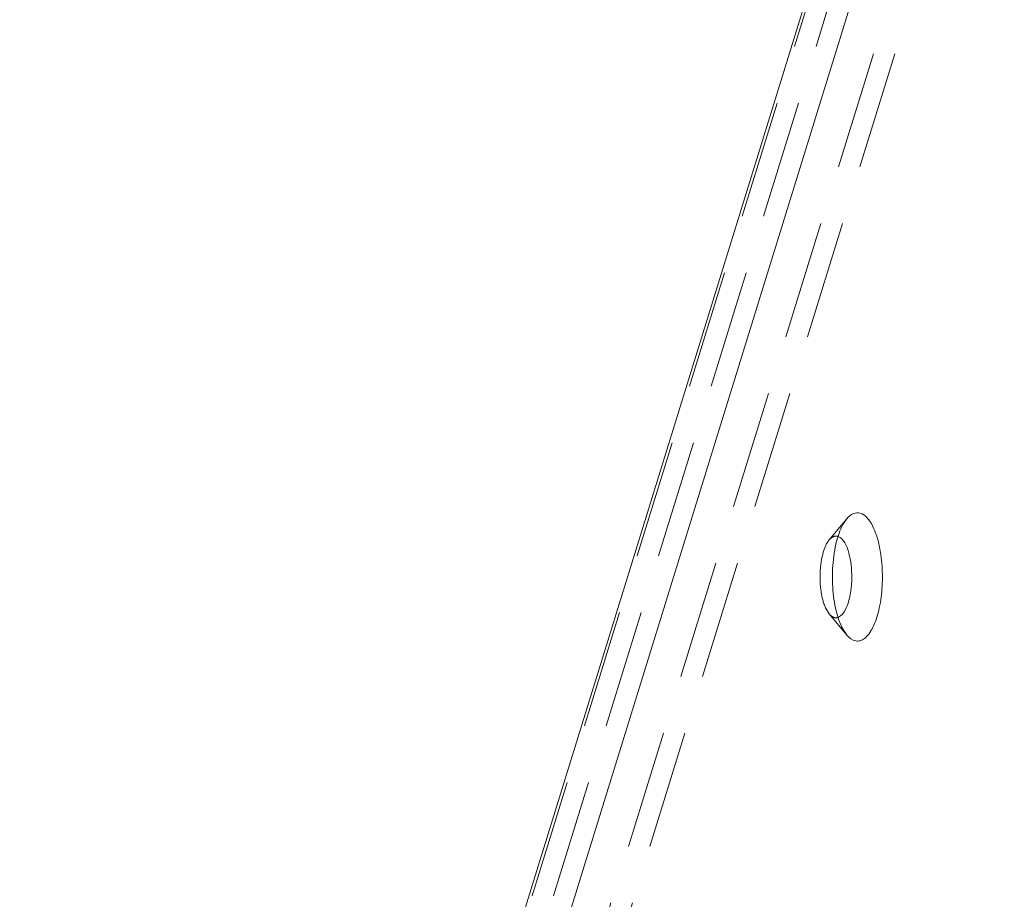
# Model space of a CAD drawing. Header units: millimetres. Extents: x 4065 to 8083, y -652 to 5416.
# Tile 157 of 256: x 5955 to 5997, y 3392 to 3430. Entities that reach past the tile are written whole.
import ezdxf

# ---------------------------------------------------------------- set-up
doc = ezdxf.new("R2010")
doc.units = ezdxf.units.MM
doc.header["$LTSCALE"] = 0.8
doc.linetypes.add('HIDDEN', pattern=[9.525, 6.35, -3.175])
doc.layers.get('0').update_dxf_attribs({"linetype": 'CONTINUOUS', "lineweight": 0})
doc.layers.add('3', color=5, linetype='HIDDEN', lineweight=0)

msp = doc.modelspace()

# ---------------------------------------------------------------- linework, layer by layer
for p, q in [((5914.503, 3184.58), (6047.881, 3616.193)), ((6045.763, 3615.705), (5912.707, 3185.135)), ((5990.298, 3403.314), (5990.082, 3403.654))]:
    msp.add_line(p, q)
msp.add_arc((5996.583, 3405.809), 6.907, 173.7284, 182.6152)
for points, knots in [([(5989.717, 3406.564), (5989.756, 3406.912), (5989.872, 3407.516), (5990.124, 3408.096), (5990.294, 3408.3)], [0, 0, 0, 0, 0.569476, 1, 1, 1, 1]), ([(5990.294, 3408.3), (5990.37, 3408.392), (5990.539, 3408.551), (5990.901, 3408.574), (5991.206, 3408.332), (5991.345, 3408.101), (5991.413, 3407.963)], [0, 0, 0, 0, 0.246383, 0.448731, 0.684546, 1, 1, 1, 1]), ([(5991.413, 3407.963), (5991.529, 3407.727), (5991.702, 3407.17), (5991.825, 3406.269), (5991.823, 3405.309), (5991.695, 3404.413), (5991.486, 3403.762), (5991.256, 3403.371), (5991.076, 3403.176), (5990.878, 3403.062), (5990.581, 3403.045), (5990.394, 3403.198), (5990.298, 3403.313)], [0, 0, 0, 0, 0.134454, 0.294651, 0.463727, 0.623145, 0.756274, 0.809643, 0.853787, 0.890401, 0.923487, 1, 1, 1, 1]), ([(5989.909, 3407.546), (5989.942, 3407.535), (5990.094, 3407.455), (5990.19, 3407.301), (5990.25, 3407.179)], [0, 0, 0, 0, 0.201722, 1, 1, 1, 1]), ([(5990.25, 3407.179), (5990.398, 3406.878), (5990.534, 3406.154), (5990.511, 3405.43), (5990.441, 3405.053)], [0, 0, 0, 0, 0.466798, 1, 1, 1, 1]), ([(5990.082, 3403.654), (5989.955, 3403.912), (5989.772, 3404.523), (5989.699, 3405.151), (5989.683, 3405.494)], [0, 0, 0, 0, 0.45562, 1, 1, 1, 1]), ([(5990.441, 3405.053), (5990.399, 3404.831), (5990.305, 3404.475), (5990.071, 3404.137), (5989.935, 3404.081)], [0, 0, 0, 0, 0.604877, 1, 1, 1, 1])]:
    msp.add_open_spline(points, degree=3, knots=knots)
at = {"layer": '3'}
for p, q in [((6045.797, 3615.409), (5912.661, 3184.58)), ((6046.718, 3615.409), (5913.582, 3184.58)), ((5917.943, 3190.412), (6047.932, 3611.058)), ((5918.864, 3190.412), (6048.853, 3611.058)), ((5989.538, 3407.394), (5990.294, 3408.301)), ((5989.542, 3404.22), (5989.403, 3404.438)), ((5989.538, 3404.223), (5990.294, 3403.316))]:
    msp.add_line(p, q, dxfattribs=at)
for points, knots in [([(5989.403, 3404.438), (5989.295, 3404.657), (5989.163, 3405.185), (5989.123, 3406.001), (5989.227, 3406.768), (5989.406, 3407.236), (5989.538, 3407.394)], [0, 0, 0, 0, 0.239854, 0.525616, 0.797144, 1, 1, 1, 1]), ([(5989.538, 3407.394), (5989.588, 3407.453), (5989.695, 3407.555), (5989.849, 3407.565), (5989.909, 3407.546)], [0, 0, 0, 0, 0.548589, 1, 1, 1, 1]), ([(5989.676, 3404.102), (5989.638, 3404.123), (5989.592, 3404.162), (5989.552, 3404.207), (5989.541, 3404.219)], [0, 0, 0, 0, 0.728231, 1, 1, 1, 1]), ([(5989.935, 3404.081), (5989.875, 3404.056), (5989.776, 3404.052), (5989.696, 3404.09), (5989.676, 3404.102)], [0, 0, 0, 0, 0.734427, 1, 1, 1, 1])]:
    msp.add_open_spline(points, degree=3, knots=knots, dxfattribs=at)

doc.saveas('drawing.dxf')
